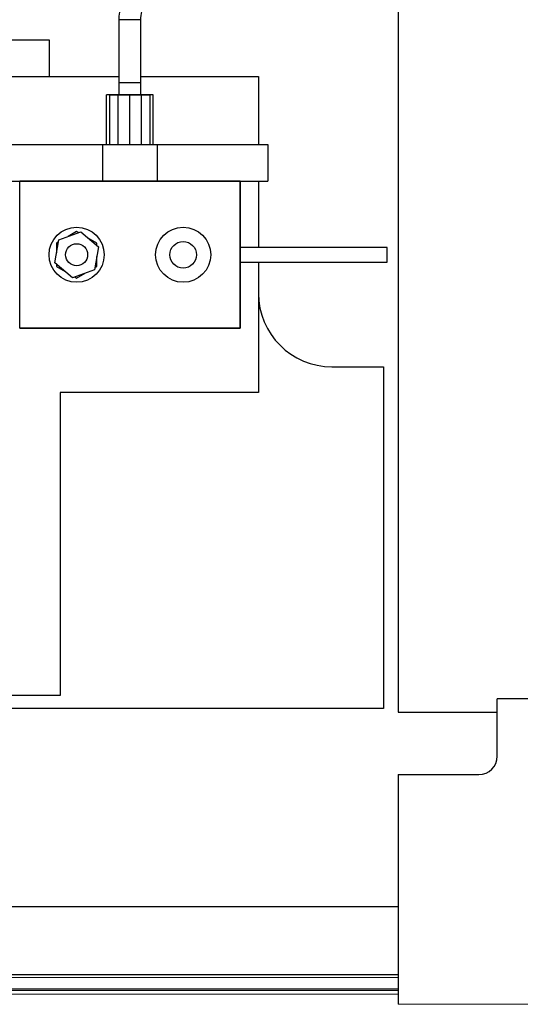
# Model space of a CAD drawing. Header units: inches. Extents: x 0 to 17820, y -10 to 12600.
# Tile 6 of 125: x 1500 to 1773, y 3028 to 3564. Entities that reach past the tile are written whole.
import ezdxf

# ---------------------------------------------------------------- set-up
doc = ezdxf.new("R2010")
doc.units = ezdxf.units.IN
doc.layers.add('1', color=7, linetype='Continuous', true_color=0xffffff)

msp = doc.modelspace()

# ---------------------------------------------------------------- linework, layer by layer
at = {"layer": '1', "color": 2, "linetype": 'Continuous', "lineweight": 25}
for p, q in [((1706.089, 3611.974), (1706.089, 3187.146)), ((1466.09, 3553.145), (1516.09, 3553.145)), ((1516.09, 3553.145), (1516.09, 3533.145)), ((1465.09, 3533.145), (1554.089, 3533.145)), ((1516.09, 3533.145), (1554.091, 3533.145)), ((1566.088, 3533.145), (1630.09, 3533.145)), ((1566.091, 3533.145), (1630.09, 3533.145)), ((1630.09, 3533.145), (1630.09, 3496.144)), ((1630.09, 3533.145), (1630.09, 3496.144)), ((1553.739, 3523.145), (1547.388, 3523.145)), ((1547.388, 3496.145), (1547.388, 3523.145)), ((1549.09, 3523.145), (1560.09, 3523.145)), ((1549.09, 3496.145), (1549.09, 3523.145)), ((1566.441, 3523.145), (1553.739, 3523.145)), ((1553.739, 3496.145), (1553.739, 3523.145)), ((1560.09, 3523.145), (1571.09, 3523.145)), ((1560.09, 3496.145), (1560.09, 3523.145)), ((1572.791, 3523.145), (1566.441, 3523.145)), ((1566.441, 3496.145), (1566.441, 3523.145)), ((1571.09, 3496.145), (1571.09, 3523.145)), ((1572.791, 3496.145), (1572.791, 3523.145)), ((1485.09, 3496.145), (1545.09, 3496.145)), ((1485.09, 3496.145), (1545.09, 3496.145)), ((1545.09, 3496.145), (1575.09, 3496.145)), ((1545.09, 3496.145), (1545.09, 3476.147)), ((1575.087, 3496.145), (1635.09, 3496.145)), ((1575.087, 3496.145), (1635.09, 3496.145)), ((1575.09, 3476.147), (1575.09, 3496.145)), ((1635.09, 3496.145), (1635.09, 3476.145)), ((1635.09, 3496.145), (1635.09, 3476.145)), ((1485.09, 3476.145), (1500.09, 3476.145)), ((1500.09, 3476.146), (1620.09, 3476.146)), ((1500.09, 3396.146), (1500.09, 3476.146)), ((1620.09, 3476.145), (1500.09, 3476.145)), ((1620.09, 3476.146), (1620.09, 3396.146)), ((1620.09, 3476.145), (1635.09, 3476.145)), ((1620.09, 3396.145), (1620.09, 3476.145)), ((1620.09, 3476.145), (1635.09, 3476.145)), ((1630.09, 3476.147), (1630.09, 3440.145)), ((1630.09, 3476.147), (1630.09, 3440.145)), ((1521.36, 3444.31), (1533.295, 3448.654)), ((1531.09, 3448.847), (1526.424, 3446.153)), ((1532.147, 3448.236), (1531.09, 3448.847)), ((1533.295, 3448.654), (1543.025, 3440.49)), ((1519.154, 3431.801), (1521.36, 3444.31)), ((1521.148, 3443.107), (1520.09, 3442.496)), ((1520.09, 3442.496), (1520.09, 3437.108)), ((1542.09, 3442.496), (1537.424, 3445.19)), ((1542.09, 3441.275), (1542.09, 3442.496)), ((1543.025, 3440.49), (1540.82, 3427.981)), ((1700.09, 3440.145), (1620.09, 3440.145)), ((1700.09, 3440.145), (1620.09, 3440.145)), ((1700.09, 3432.145), (1700.09, 3440.145)), ((1700.09, 3432.145), (1700.09, 3440.145)), ((1528.884, 3423.637), (1519.154, 3431.801)), ((1520.09, 3431.016), (1520.09, 3429.794)), ((1542.09, 3429.794), (1542.09, 3435.183)), ((1620.09, 3432.145), (1700.09, 3432.145)), ((1620.09, 3432.145), (1700.09, 3432.145)), ((1630.09, 3432.145), (1630.09, 3415.145)), ((1630.09, 3432.145), (1630.09, 3361.145)), ((1520.09, 3429.794), (1524.757, 3427.099)), ((1540.82, 3427.981), (1528.884, 3423.637)), ((1531.09, 3423.443), (1535.757, 3426.138)), ((1541.032, 3429.184), (1542.09, 3429.794)), ((1530.031, 3424.054), (1531.09, 3423.443)), ((1620.09, 3396.146), (1500.09, 3396.146)), ((1500.09, 3396.145), (1620.09, 3396.145)), ((1670.09, 3375.145), (1698.09, 3375.145)), ((1698.09, 3375.145), (1698.09, 3189.145)), ((1522.09, 3361.145), (1522.09, 3196.145)), ((1630.09, 3361.145), (1522.09, 3361.145)), ((1522.09, 3196.145), (1465.09, 3196.145)), ((1784.992, 3194.381), (1760.089, 3194.381)), ((1760.089, 3163.146), (1760.089, 3194.381)), ((1698.09, 3189.145), (1466.09, 3189.145)), ((1706.089, 3187.146), (1760.089, 3187.146)), ((1706.089, 3153.146), (1750.089, 3153.146)), ((1706.089, 3153.146), (1706.089, 3028.116)), ((1706.124, 3081.145), (1465.09, 3081.145)), ((1706.097, 3044.146), (1467.59, 3044.146)), ((1706.097, 3035.547), (1467.59, 3035.547))]:
    msp.add_line(p, q, dxfattribs=at)
at = {"layer": '1', "color": 110, "linetype": 'Continuous', "lineweight": 13}
for p, q in [((1706.097, 3042.691), (1467.59, 3042.691)), ((1706.097, 3036.516), (1467.59, 3036.516)), ((1706.097, 3033.547), (1467.59, 3033.547)), ((1706.089, 3028.116), (2194.089, 3028.116))]:
    msp.add_line(p, q, dxfattribs=at)
at = {"layer": '1', "color": 2, "linetype": 'Continuous', "lineweight": 25}
for centre, radius in [((1531.09, 3436.145), 15), ((1531.09, 3436.145), 15), ((1589.09, 3436.145), 15), ((1589.09, 3436.145), 15), ((1531.09, 3436.145), 6), ((1531.09, 3436.145), 6), ((1589.09, 3436.145), 7.25)]:
    msp.add_circle(centre, radius, dxfattribs=at)
for centre, radius, start, end in [((1670.09, 3415.145), 40, 180, 270), ((1750.089, 3163.146), 10, 270, 0)]:
    msp.add_arc(centre, radius, start, end, dxfattribs=at)
for points, knots in [([(1556.147, 3575.142), (1555.986, 3574.739), (1555.531, 3573.518), (1554.828, 3571.203), (1554.244, 3567.88), (1554.085, 3565.396), (1554.09, 3564.008)], [0, 0, 0, 0, 0.1142328, 0.3435511, 0.6367158, 1, 1, 1, 1]), ([(1566.09, 3563.988), (1566.057, 3565.562), (1566.281, 3567.559), (1566.95, 3569.808), (1567.232, 3570.555), (1567.357, 3570.858)], [0, 0, 0, 0, 0.6577447, 0.8597724, 1, 1, 1, 1]), ([(1554.09, 3564.11), (1554.09, 3561.506), (1554.09, 3556.929), (1554.09, 3550.754), (1554.09, 3546.221), (1554.09, 3542.214), (1554.09, 3540.12), (1554.09, 3539.275), (1554.09, 3539.159), (1554.09, 3539.145)], [0, 0, 0, 0, 0.1918797, 0.3522596, 0.4934869, 0.6234944, 0.8509377, 0.9389199, 1, 1, 1, 1]), ([(1554.09, 3564.008), (1554.09, 3560.596), (1554.09, 3553.781), (1554.09, 3540.16), (1554.09, 3529.951), (1554.09, 3523.145)], [0, 0, 0, 0, 0.2505138, 0.5003498, 1, 1, 1, 1]), ([(1566.09, 3539.145), (1566.09, 3539.167), (1566.09, 3539.347), (1566.09, 3540.521), (1566.09, 3543.286), (1566.09, 3548.07), (1566.09, 3552.71), (1566.09, 3558.198), (1566.09, 3562.056), (1566.09, 3564.11)], [0, 0, 0, 0, 0.0781157, 0.1875688, 0.4399169, 0.5705684, 0.7047396, 0.8468685, 1, 1, 1, 1]), ([(1566.09, 3523.145), (1566.09, 3529.951), (1566.09, 3540.159), (1566.09, 3553.774), (1566.09, 3560.583), (1566.09, 3563.988)], [0, 0, 0, 0, 0.4998889, 0.7498369, 1, 1, 1, 1]), ([(1554.09, 3539.145), (1554.09, 3539.127), (1554.09, 3538.895), (1554.09, 3537.979), (1554.09, 3536.456), (1554.09, 3534.744), (1554.09, 3532.419), (1554.09, 3530.677), (1554.09, 3529.661)], [0, 0, 0, 0, 0.150342, 0.3771228, 0.5069644, 0.6483021, 0.803987, 1, 1, 1, 1]), ([(1566.09, 3529.661), (1566.09, 3530.677), (1566.09, 3532.419), (1566.09, 3534.744), (1566.09, 3536.456), (1566.09, 3537.979), (1566.09, 3538.895), (1566.09, 3539.127), (1566.09, 3539.145)], [0, 0, 0, 0, 0.1960131, 0.351698, 0.4930356, 0.6228773, 0.8496579, 1, 1, 1, 1])]:
    msp.add_open_spline(points, degree=3, knots=knots, dxfattribs=at)
for points, weights, knots in [([(1560.501, 3563.999), (1558.385, 3564.003), (1555.501, 3564.007), (1554.249, 3564.009), (1554.098, 3564.008), (1554.094, 3564.008), (1554.091, 3564.008), (1554.09, 3564.008)], [1.01661171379, 1.01661171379, 0.958470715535, 1.01661171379, 1.01661171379, 1.01652013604, 1.01634788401, 1.01610499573], [0, 0, 0, 0, 0, 0.9618275, 0.9618275, 0.9618275, 1, 1, 1, 1, 1]), ([(1560.09, 3529.691), (1557.968, 3529.691), (1555.15, 3529.686), (1554.09, 3529.672), (1554.09, 3529.661), (1554.09, 3529.661), (1554.09, 3529.661), (1554.09, 3529.661)], [1.01661171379, 1.01661171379, 0.958470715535, 1.01661171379, 1.01661171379, 1.01661171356, 1.0166117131, 1.01661171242], [0, 0, 0, 0, 0, 0.9999375, 0.9999375, 0.9999375, 1, 1, 1, 1, 1])]:
    msp.add_rational_spline(points, weights, degree=4, knots=knots, dxfattribs=at)
for points, weights in [([(1566.089, 3563.988), (1566.116, 3563.989), (1565.131, 3563.991), (1562.535, 3563.996), (1560.501, 3563.999)], [1.01611868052, 1.01031096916, 0.962931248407, 1.01661171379, 1.01661171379]), ([(1566.09, 3529.661), (1566.09, 3529.672), (1565.029, 3529.686), (1562.211, 3529.691), (1560.09, 3529.691)], [1.01661171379, 1.01661171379, 0.958470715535, 1.01661171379, 1.01661171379])]:
    msp.add_rational_spline(points, weights, degree=4, dxfattribs=at)
for points in [[(1554.09, 3529.661), (1554.09, 3526.403), (1554.09, 3523.145)], [(1566.09, 3523.145), (1566.09, 3526.403), (1566.09, 3529.661)]]:
    msp.add_open_spline(points, degree=2, dxfattribs=at)

doc.saveas('drawing.dxf')
